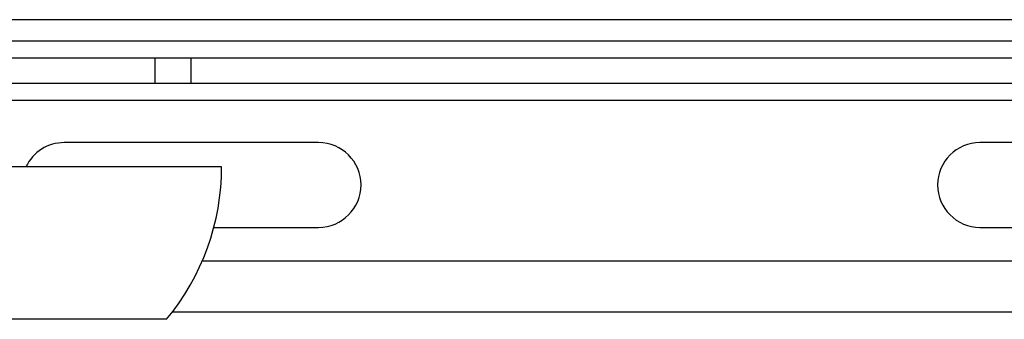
# Model space of a CAD drawing. Extents: x 0 to 420, y 0 to 297.
# Tile 60 of 75: x 335 to 358, y 188 to 195. Entities that reach past the tile are written whole.
import ezdxf

# ---------------------------------------------------------------- set-up
doc = ezdxf.new("R2010")
doc.units = 0
doc.header["$LTSCALE"] = 23.1
doc.layers.get('0').update_dxf_attribs({"linetype": 'CONTINUOUS'})

msp = doc.modelspace()

# ---------------------------------------------------------------- linework, layer by layer
at = {"color": 7, "linetype": 'CONTINUOUS'}
for p, q in [((387.124, 194.834), (193.124, 194.834)), ((190.124, 194.334), (390.124, 194.334)), ((190.684, 193.934), (389.564, 193.934)), ((338.465, 193.334), (338.465, 193.934)), ((339.314, 193.334), (339.314, 193.934)), ((313.124, 193.334), (384.084, 193.334)), ((333.935, 192.934), (366.314, 192.934)), ((342.324, 191.934), (336.324, 191.934)), ((363.924, 191.934), (357.924, 191.934)), ((340.037, 191.364), (332.717, 191.364)), ((339.85, 189.934), (342.324, 189.934)), ((357.924, 189.934), (363.924, 189.934)), ((367.995, 189.134), (339.576, 189.134)), ((368.7, 187.934), (338.87, 187.934)), ((338.737, 187.764), (331.417, 187.764))]:
    msp.add_line(p, q, dxfattribs=at)
for centre, radius, start, end in [((336.324, 190.934), 1, 90, 154.496), ((342.324, 190.934), 1, 270, 90), ((357.924, 190.934), 1, 90, 270), ((334.402, 191.364), 5.635, 320.2896, 360)]:
    msp.add_arc(centre, radius, start, end, dxfattribs=at)

doc.saveas('drawing.dxf')
